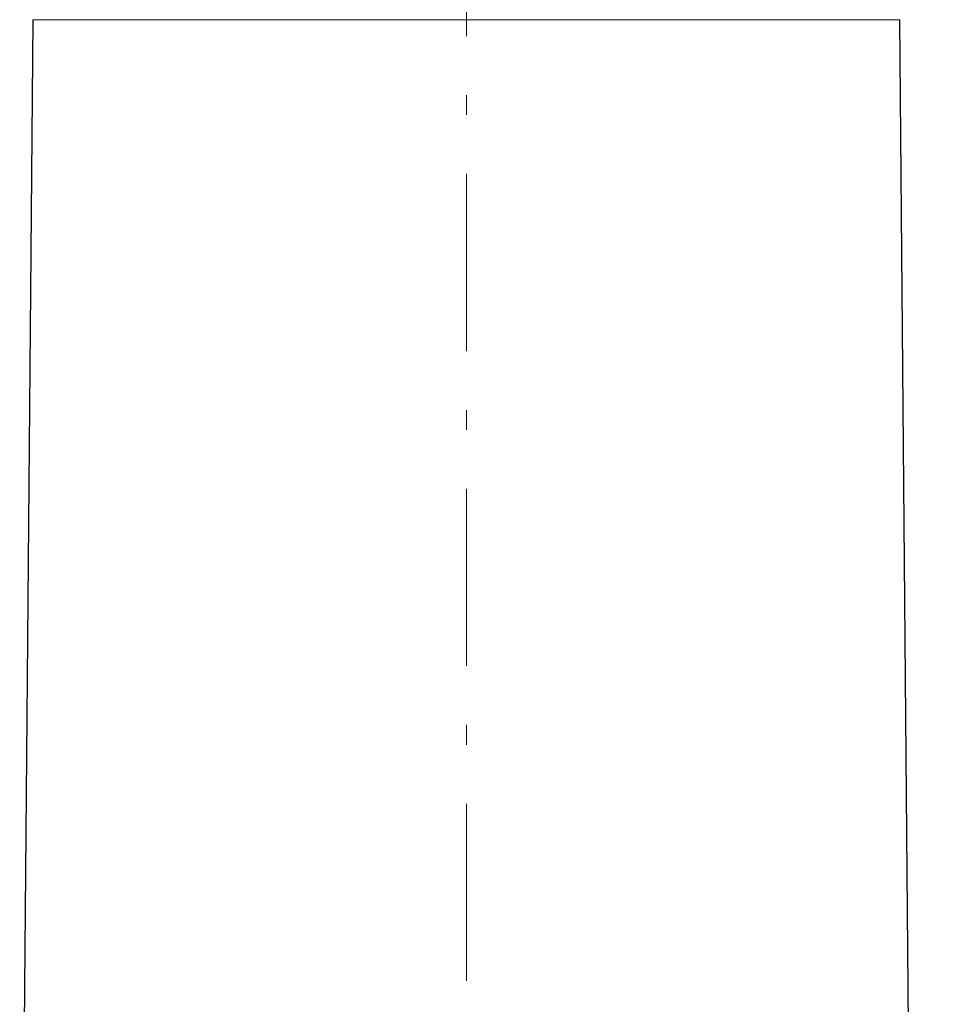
# Model space of a CAD drawing. Header units: millimetres. Extents: x 18 to 610, y -123 to 280.
# Tile 44 of 53: x 448 to 471, y 202 to 227. Entities that reach past the tile are written whole.
import ezdxf

# ---------------------------------------------------------------- set-up
doc = ezdxf.new("R2010")
doc.units = ezdxf.units.MM
doc.linetypes.add('CENTER', pattern=[8, 4.5, -1.5, 0.5, -1.5])
doc.linetypes.add('SOLID', pattern=[0])
doc.styles.add('Arial', font='Arial.ttf', dxfattribs={"height": 5})
doc.dimstyles.get("Standard").update_dxf_attribs({"dimtxt": 5, "dimasz": 5, "dimexe": 0.18, "dimexo": 0.0625, "dimgap": 0.09, "dimtad": 0, "dimtih": 1, "dimtoh": 1, "dimdec": 4, "dimzin": 0, "dimdsep": 46, "dimtxsty": 'Arial', "dimcen": 0.09, "dimadec": 0, "dimazin": 0, "dimtfac": 1, "dimtdec": 4, "dimtofl": 0, "dimtmove": 0, "dimatfit": 3, "dimfxl": 0, "dimtolj": 1, "dimtzin": 0, "dimarcsym": 0})

# ---------------------------------------------------------------- blocks, each defined once
blk = doc.blocks.new('*D3')
at = {"color": 0, "lineweight": -2}
for p, q in [((459.026, 240.779), (459.026, 272.487)), ((591.026, 221.99), (591.026, 272.487)), ((464.026, 271.087), (586.026, 271.087))]:
    blk.add_line(p, q, dxfattribs=at)
at = {"color": 0}
for points in [[(464.026, 271.921), (464.026, 270.254), (459.026, 271.087)], [(586.026, 270.254), (586.026, 271.921), (591.026, 271.087)]]:
    blk.add_solid(points, dxfattribs=at)
at = {"layer": 'Defpoints', "color": 0}
for p in [(591.026, 271.087), (459.026, 240.779), (591.026, 221.99)]:
    blk.add_point(p, dxfattribs=at)
at = {"color": 0, "lineweight": 9, "insert": (524.082, 276.14), "char_height": 5, "attachment_point": 5, "style": 'Arial'}
blk.add_mtext('\\A1;132.0', dxfattribs=at)
blk = doc.blocks.new('BlockOfViews_1')
at = {"linetype": 'SOLID', "lineweight": 30}
for p, q in [((448.019, 226.997, -4.51), (447.682, 188.324, -4.51)), ((470.37, 188.324, -4.51), (470.033, 226.997, -4.51))]:
    blk.add_line(p, q, dxfattribs=at)
at = {"color": 6, "linetype": 'CENTER', "lineweight": 9}
blk.add_lwpolyline([(459.026, 74.579), (459.026, 240.779)], dxfattribs=at)
at = {"color": 196, "linetype": 'SOLID', "lineweight": 9, "extrusion": (0, 1, 0)}
blk.add_arc((-459.026, -4.51, 226.997), 11.007, 0, 180, dxfattribs=at)

msp = doc.modelspace()

# ---------------------------------------------------------------- block references
msp.add_blockref('BlockOfViews_1', (0, 0))

# ---------------------------------------------------------------- dimensions: what is measured, and where the dimension line sits
at = {"lineweight": 9}
dim = msp.add_linear_dim(base=(591.026, 271.087), p1=(459.026, 240.779), p2=(591.026, 221.99), dimstyle='Standard', override={"dimtxt": 5, "dimasz": 5, "dimexe": 1.4, "dimexo": 0, "dimgap": 2.5, "dimtad": 1, "dimtih": 0, "dimtoh": 1, "dimdec": 1, "dimlfac": 1, "dimpost": '<>', "dimsah": 1, "dimse1": 0, "dimse2": 0, "dimtix": 1}, dxfattribs=at)
dim.commit()
dim.dimension.update_dxf_attribs({"geometry": '*D3', "text_midpoint": (524.082, 271.087), "dimtype": 160})

doc.saveas('drawing.dxf')
